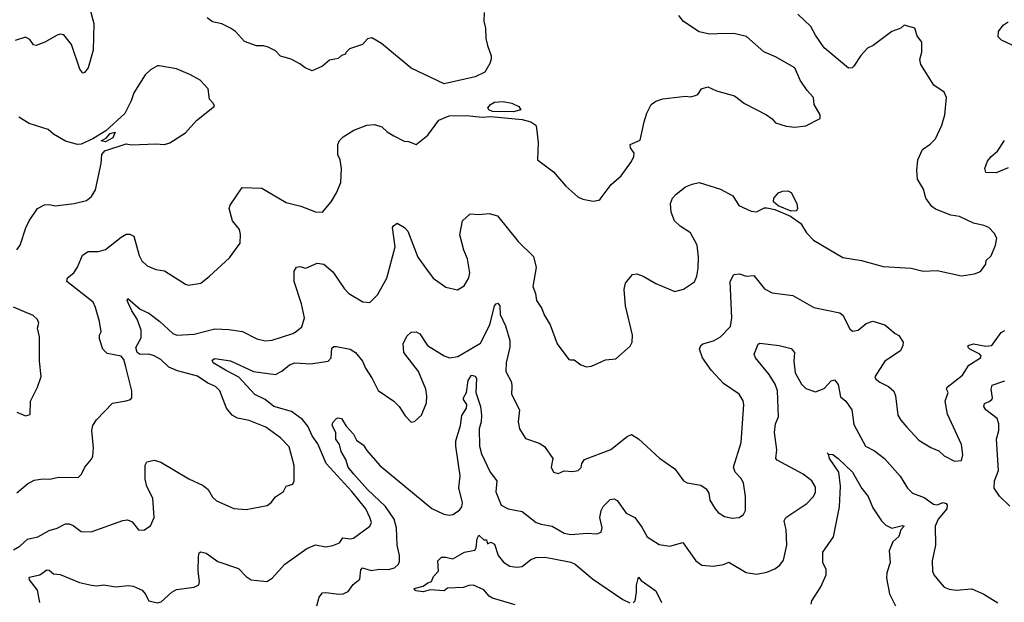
# Model space of a CAD drawing. Extents: x 1443846 to 1577407, y 839182 to 927291.
# Tile 181 of 256: x 1495391 to 1501062, y 877416 to 880774. Entities that reach past the tile are written whole.
import ezdxf

# ---------------------------------------------------------------- set-up
doc = ezdxf.new("R2010")
doc.units = 0

msp = doc.modelspace()

# ---------------------------------------------------------------- linework, layer by layer
at = {"layer": '0CON20XD'}
for points in [[(1495766.9, 880945), (1495817.5, 880752.5), (1495815, 880597.5), (1495785, 880496.2), (1495765, 880468.8), (1495755, 880466.2), (1495737.9, 880487.9), (1495689.8, 880629.8), (1495645, 880685.6), (1495625, 880690), (1495606.2, 880685), (1495535, 880643.1), (1495485, 880624.3), (1495469.5, 880629.5), (1495449.3, 880659.3), (1495423.8, 880673.8), (1495365, 880654)], [(1495355, 877718.9), (1495391.3, 877738.7), (1495435, 877779.2), (1495495, 877794), (1495560.4, 877829.6), (1495606.9, 877843.1), (1495655, 877867.8), (1495675, 877867.8), (1495698.5, 877858.5), (1495745, 877824.2), (1495802.7, 877822.7), (1495985, 877887.5), (1496011.7, 877891.7), (1496039.5, 877879.5), (1496075, 877833.8), (1496105, 877831.2), (1496143.9, 877856.1), (1496165.8, 877905), (1496156.9, 878015), (1496123.9, 878083.9), (1496114.3, 878125.7), (1496114.2, 878205.8), (1496122.5, 878225), (1496165, 878234), (1496203, 878223), (1496365, 878128.1), (1496448.2, 878088.2), (1496476.2, 878065), (1496502.1, 878022.1), (1496525, 878000), (1496625, 877956), (1496695, 877951.4), (1496815.9, 877974.1), (1496839.5, 877990.5), (1496865, 878023.3), (1496910, 878055), (1496926.7, 878085), (1496965, 878096.7), (1496972.5, 878115), (1496971.2, 878205), (1496942.2, 878312.2), (1496893.8, 878363.8), (1496808, 878425), (1496713, 878463), (1496645, 878477.5), (1496615.6, 878495), (1496581.9, 878535), (1496543.8, 878633.8), (1496519.5, 878659.5), (1496475, 878678.5), (1496415, 878719.1), (1496299.9, 878749.9), (1496250.3, 878770.3), (1496203.5, 878815), (1496165, 878837.1), (1496135, 878846.3), (1496085, 878844.2), (1496067.8, 878855), (1496060.2, 878885), (1496090.2, 878939.8), (1496090.7, 878985), (1496067.7, 879047.7), (1496036.5, 879095), (1496015, 879142.5), (1496010, 879155), (1496014, 879166), (1496085, 879106), (1496135, 879082), (1496197.5, 879035), (1496272.5, 878965), (1496296.1, 878956.1), (1496395, 878961.1), (1496515, 878990.9), (1496595, 878987.8), (1496675, 878977.1), (1496756.7, 878935), (1496805, 878921.9), (1496845, 878926.9), (1496965, 878965.6), (1496983.1, 878976.9), (1497016.6, 879003.4), (1497031.9, 879055), (1497014.5, 879135), (1496971.5, 879265), (1496971.5, 879325), (1496985, 879347.5), (1497005, 879350.6), (1497038.2, 879341.8), (1497105, 879370.6), (1497143.3, 879365), (1497195, 879320), (1497259.2, 879225), (1497286.3, 879196.3), (1497368.3, 879148.3), (1497407.3, 879142.7), (1497452.6, 879187.4), (1497505, 879283.3), (1497552.9, 879465), (1497537.5, 879575), (1497543.6, 879586.4), (1497565, 879600), (1497606.8, 879576.8), (1497627.5, 879555), (1497684.3, 879405), (1497727.5, 879342.5), (1497773.4, 879283.4), (1497845, 879231.2), (1497913, 879217), (1497951.2, 879238.8), (1497977.5, 879285), (1497982.9, 879315), (1497969.4, 879395), (1497948.9, 879445), (1497926.1, 879533.9), (1497940.8, 879615), (1497985, 879655.6), (1498035, 879650.5), (1498095, 879656.7), (1498142.3, 879642.3), (1498262, 879495), (1498349.7, 879409.7), (1498365.8, 879345), (1498347.5, 879235), (1498362, 879195), (1498367.5, 879155), (1498398.3, 879108.3), (1498412, 879072), (1498446, 879015), (1498486.2, 878905), (1498553.3, 878815), (1498563, 878813), (1498585, 878812.5), (1498623.9, 878783.9), (1498655, 878773.3), (1498685, 878776.7), (1498765, 878813.3), (1498825, 878818.8), (1498907.3, 878892.7), (1498918, 878915), (1498920.8, 878955), (1498880, 879125), (1498871.9, 879218.1), (1498881.2, 879255), (1498920, 879305), (1498945, 879308.6), (1498982.5, 879295), (1499055, 879253.3), (1499165, 879206.7), (1499215, 879220), (1499277.3, 879262.7), (1499292, 879295), (1499298.3, 879341.7), (1499301.1, 879405), (1499294, 879475), (1499254, 879545), (1499195, 879583.5), (1499161.8, 879615), (1499143.5, 879665), (1499140, 879715), (1499151.5, 879745), (1499171.8, 879768.2), (1499225, 879809.5), (1499264.7, 879825.3), (1499305, 879835.9), (1499426.8, 879796.8), (1499497.8, 879757.8), (1499532.8, 879702.8), (1499605, 879670), (1499635, 879666), (1499681.1, 879688.9), (1499695, 879690), (1499740.5, 879680.5), (1499831.1, 879641.1), (1499889.6, 879599.6), (1499922, 879545), (1499963.2, 879503.2), (1500132.7, 879402.7), (1500240, 879385), (1500365, 879351.4), (1500525, 879341.9), (1500595, 879324.5), (1500675, 879328.2), (1500815, 879296.7), (1500890.7, 879309.3), (1500925, 879322.5), (1500956.1, 879363.9), (1500957.5, 879385), (1500987, 879413), (1501012, 879475), (1501020, 879515), (1501004.1, 879544.1), (1500972.5, 879575), (1500945, 879588), (1500885, 879601.2), (1500805, 879640), (1500755, 879646.2), (1500665, 879681.4), (1500645, 879696), (1500610.6, 879745), (1500596.6, 879796.6), (1500562.5, 879855), (1500558, 879905), (1500563.3, 879965), (1500591.2, 880025), (1500635, 880056.2), (1500665, 880086.7), (1500702, 880165), (1500718.8, 880225), (1500730, 880325), (1500715, 880356.7), (1500655.9, 880395.9), (1500581.2, 880515), (1500576.1, 880543.9), (1500586.4, 880586.4), (1500586.7, 880645), (1500560.5, 880680.5), (1500547.5, 880725), (1500485, 880742.5), (1500466.2, 880723.8), (1500435.9, 880714.1), (1500415, 880706.2), (1500306.7, 880625), (1500275, 880610), (1500235, 880566.9), (1500195, 880505.6), (1500185, 880496.9), (1500165, 880494.3), (1500025, 880611.1), (1499973.9, 880683.9), (1499947.8, 880735), (1499872.2, 880805)], [(1498065.8, 880814.2), (1498064.3, 880765.7), (1498074.4, 880725), (1498075.6, 880665), (1498086.1, 880623.9), (1498106.7, 880565), (1498106.4, 880546.4), (1498099.5, 880520.5), (1498069.7, 880470.3), (1498015, 880444), (1497835, 880403.3), (1497645, 880493.8), (1497475.8, 880635.8), (1497419.3, 880669.3), (1497395, 880662.5), (1497365, 880630), (1497290, 880605), (1497270, 880585), (1497267.5, 880575), (1497245, 880567.5), (1497225, 880550), (1497175, 880540), (1497134.1, 880505.9), (1497075, 880479.2), (1497035, 880496.2), (1497005, 880520), (1496955, 880546.2), (1496893.6, 880563.6), (1496864.1, 880594.1), (1496822.5, 880615), (1496795, 880623.8), (1496755, 880622.5), (1496685, 880647.5), (1496633.3, 880705), (1496604.4, 880724.4), (1496555, 880750), (1496501.1, 880761.1), (1496471.2, 880785)], [(1499411.2, 880691.2), (1499365, 880689.2), (1499305, 880704), (1499215, 880764), (1499186.8, 880796.8)], [(1501106.8, 880626.8), (1501045.9, 880655.9), (1501027.5, 880675), (1501028.8, 880705), (1501055, 880742), (1501085, 880760.6)], [(1495375, 878046), (1495435, 878098), (1495475, 878120), (1495525, 878127.5), (1495565, 878125.3), (1495615, 878137.8), (1495726.7, 878135), (1495746.2, 878155), (1495765.8, 878194.2), (1495805, 878240), (1495812.3, 878257.7), (1495815.8, 878305), (1495805.8, 878405.8), (1495812.9, 878435), (1495832.8, 878467.2), (1495925, 878564), (1496005, 878576.7), (1496030, 878585), (1496037.5, 878595), (1496036.7, 878635), (1496002.9, 878772.9), (1495990.8, 878815), (1495975, 878833.8), (1495895, 878848.8), (1495868.8, 878875), (1495850.8, 878935), (1495851.2, 878955), (1495860, 878975), (1495851.4, 879035), (1495828.1, 879115), (1495813.1, 879145), (1495662.9, 879265), (1495665.8, 879285), (1495702, 879315), (1495723.1, 879346.9), (1495753.3, 879416.7), (1495785, 879437.7), (1495845, 879438.1), (1495885, 879449.2), (1495975, 879520), (1496005, 879536.7), (1496025, 879537.5), (1496047.5, 879525), (1496079.4, 879415), (1496095, 879384), (1496125, 879354.3), (1496174.4, 879334.4), (1496225, 879326), (1496345, 879250), (1496363.9, 879243.9), (1496435, 879256), (1496483.8, 879295), (1496599.7, 879400.3), (1496660, 879485), (1496662.5, 879535), (1496656.7, 879565), (1496616.7, 879615), (1496596.7, 879685), (1496603.3, 879705), (1496672.7, 879807.3), (1496785, 879802), (1496925, 879719.2), (1497009.7, 879699.7), (1497095, 879666.7), (1497135, 879663.3), (1497185.7, 879724.3), (1497216.2, 879775), (1497241.2, 879835), (1497244, 879915), (1497236, 879965), (1497222.9, 879995), (1497222.5, 880055), (1497232.1, 880077.9), (1497255, 880098.8), (1497315, 880136.2), (1497390, 880165), (1497435, 880170), (1497476.1, 880156.1), (1497507, 880127), (1497545, 880103.3), (1497605, 880073.8), (1497630.7, 880070.7), (1497675, 880053.3), (1497741.7, 880108.3), (1497805, 880193.8), (1497865, 880219.2), (1497965, 880221.4), (1498055, 880211.2), (1498105, 880216.2), (1498285, 880197.5), (1498335, 880184), (1498363.3, 880165), (1498368.3, 880148.3), (1498376.7, 880065), (1498372.5, 879965), (1498465, 879896.7), (1498536.7, 879815), (1498605, 879752.5), (1498635, 879740), (1498695, 879727.5), (1498727, 879733), (1498735, 879740), (1498797, 879823), (1498855, 879873.3), (1498914.2, 879955.8), (1498928.8, 879985), (1498930.8, 880005), (1498910, 880035), (1498906.7, 880053.3), (1498965, 880078.8), (1498987.3, 880185), (1499003.9, 880233.9), (1499028.8, 880285), (1499055, 880304.2), (1499095, 880318), (1499225, 880332), (1499255, 880328.8), (1499284.1, 880335.9), (1499297.7, 880342.3), (1499317.5, 880375), (1499355, 880386.7), (1499405, 880363.3), (1499507.5, 880335), (1499565, 880291.2), (1499692.5, 880225), (1499725, 880202.5), (1499745, 880180), (1499805, 880160), (1499855, 880153.8), (1499918.3, 880161.7), (1500002.5, 880205), (1500002.5, 880225), (1499966.7, 880285), (1499963.3, 880325), (1499926.7, 880365), (1499885.9, 880425.9), (1499855, 880496.2), (1499745, 880559.2), (1499677.9, 880587.9), (1499576.8, 880676.8), (1499505, 880694), (1499411.2, 880691.2)], [(1495375, 879446.7), (1495393.8, 879475), (1495425.7, 879574.3), (1495445.8, 879615), (1495493.8, 879685), (1495534.2, 879705.8), (1495561.7, 879708.3), (1495595, 879700), (1495705, 879713.8), (1495775, 879731.2), (1495803.8, 879755), (1495827.3, 879792.7), (1495860.8, 879945), (1495863.8, 879996.2), (1495881.7, 880018.3), (1496005, 880057.5), (1496035, 880052.5), (1496175, 880058.8), (1496225, 880053.3), (1496255, 880063.3), (1496345, 880121.2), (1496408.3, 880191.7), (1496512.5, 880275), (1496505, 880292.5), (1496483.3, 880315), (1496476.2, 880375), (1496430, 880425), (1496375, 880456), (1496295, 880490), (1496195, 880507.5), (1496185, 880507.5), (1496145, 880483.8), (1496113.3, 880455), (1496048.6, 880351.4), (1496033.8, 880305), (1495996.3, 880233.7), (1495887.8, 880132.2), (1495812.7, 880087.3), (1495745, 880055.8), (1495724.2, 880054.2), (1495655, 880073.3), (1495585, 880113.8), (1495555, 880140), (1495446.1, 880176.1), (1495385, 880212)], [(1498235, 880242.9), (1498113.9, 880243.9), (1498093.8, 880253.8), (1498087.5, 880265), (1498102.5, 880285), (1498125, 880297.5), (1498175, 880302.5), (1498225, 880292.5), (1498265, 880272.5), (1498277.5, 880255), (1498235, 880242.9)], [(1495885, 880070), (1495860, 880075), (1495888.3, 880091.7), (1495912.7, 880117.3), (1495940, 880125), (1495926.4, 880093.6), (1495885, 880070)], [(1501085, 879920), (1501015, 879891.5), (1500955, 879893.8), (1500950.8, 879915), (1500965, 879958.8), (1500985.8, 879985), (1501022.5, 880015), (1501063.6, 880076.4)], [(1499835, 879670), (1499760.5, 879700.5), (1499733, 879723), (1499734, 879745), (1499761.2, 879775), (1499785, 879785.8), (1499815, 879786.7), (1499835, 879777.5), (1499868, 879715), (1499872, 879685), (1499865, 879672.5), (1499835, 879670)], [(1499451.1, 877911.1), (1499495, 877901.4), (1499535, 877904.2), (1499559.1, 877920.9), (1499570.8, 877945), (1499571.4, 878025), (1499559.4, 878105), (1499545, 878130.8), (1499511.4, 878165), (1499503.1, 878195), (1499547.3, 878337.3), (1499562.5, 878555), (1499557.6, 878577.6), (1499536, 878615), (1499445, 878676), (1499373.7, 878753.7), (1499324.3, 878824.3), (1499305.7, 878875), (1499314.2, 878895), (1499325.5, 878904.5), (1499386.9, 878923.1), (1499428, 878945), (1499484.5, 879005.5), (1499492.5, 879055), (1499482.8, 879265), (1499505, 879304.5), (1499537.9, 879307.9), (1499575, 879296.2), (1499619.1, 879299.1), (1499681.7, 879221.7), (1499725, 879198.8), (1499844.1, 879184.1), (1499964.5, 879114.5), (1500115, 879084.2), (1500131.4, 879071.4), (1500171.7, 878991.7), (1500188.3, 878978.3), (1500220, 878985), (1500266.8, 879023.2), (1500305, 879036.9), (1500375, 879015.7), (1500433.8, 878965), (1500455, 878954.2), (1500479.5, 878915), (1500478.5, 878895), (1500465.3, 878864.7), (1500374.2, 878805), (1500316.7, 878715), (1500322.3, 878702.3), (1500345, 878684), (1500395, 878659.2), (1500425, 878633.3), (1500435.9, 878605.9), (1500448.5, 878495), (1500465.6, 878465), (1500501.4, 878425), (1500570.9, 878350.9), (1500638.7, 878308.7), (1500685, 878288), (1500715, 878260), (1500775, 878230), (1500815, 878233.3), (1500823.8, 878265), (1500815.7, 878325), (1500735, 878500), (1500720.8, 878575), (1500738, 878625), (1500730, 878645), (1500733.8, 878655), (1500821.4, 878725), (1500858, 878782), (1500925.8, 878825), (1500928.9, 878835), (1500921.5, 878845), (1500864.3, 878874.3), (1500854.8, 878885), (1500854.6, 878895.4), (1500885, 878906.1), (1500955, 878891.6), (1500990.6, 878895), (1501045, 878970), (1501065, 878981.9)], [(1495507.5, 877415), (1495493.3, 877485), (1495447.5, 877545), (1495445, 877560), (1495505.9, 877574.1), (1495547, 877603), (1495560.7, 877600.7), (1495585, 877580), (1495623.9, 877576.1), (1495735, 877530.6), (1495805, 877514.4), (1495835, 877511.4), (1495875, 877517.1), (1495945.5, 877505.5), (1496015, 877512.5), (1496045, 877509.1), (1496096, 877485), (1496114, 877465), (1496135, 877424.2), (1496185, 877411.9), (1496205, 877419.2), (1496266.6, 877473.4), (1496295, 877489.4), (1496395, 877503.1), (1496423, 877517), (1496427.1, 877535), (1496418.1, 877595), (1496420.8, 877679.2), (1496425, 877700), (1496433.6, 877706.4), (1496465, 877698), (1496531.3, 877651.3), (1496651.2, 877611.2), (1496695, 877564), (1496725, 877546), (1496815, 877536), (1496845, 877554), (1496918, 877635), (1497044.4, 877725.6), (1497095, 877746), (1497155, 877736.2), (1497195, 877744), (1497232.3, 877757.7), (1497253.1, 877786.9), (1497295, 877781.1), (1497314.3, 877785.7), (1497407.5, 877855), (1497416.7, 877875), (1497408.6, 877905), (1497384.5, 877955), (1497304.7, 878055), (1497155.6, 878215), (1497108.8, 878328.8), (1497075.3, 878375), (1497051.3, 878431.3), (1497019.6, 878469.6), (1496955.7, 878515.7), (1496855, 878544.7), (1496805, 878584.7), (1496745, 878612.8), (1496653.3, 878713.3), (1496575.6, 878754.4), (1496506, 878795), (1496499.5, 878810.5), (1496515, 878820.8), (1496605, 878807.5), (1496736.7, 878746.7), (1496865, 878729.6), (1496901.3, 878748.7), (1496945.7, 878784.3), (1496975, 878796.5), (1497065, 878790.4), (1497167.5, 878805), (1497185.7, 878824.3), (1497189.3, 878880.7), (1497200, 878890), (1497215, 878890), (1497295, 878874), (1497325, 878855.8), (1497365, 878805.7), (1497381.8, 878765), (1497421.1, 878705), (1497455, 878636.7), (1497545.6, 878575.6), (1497577.5, 878545), (1497611.2, 878491.2), (1497645, 878453.3), (1497665, 878457.5), (1497705.7, 878494.3), (1497734.3, 878565), (1497736.7, 878605), (1497730.5, 878645), (1497687.7, 878745), (1497603.3, 878855), (1497600, 878905), (1497620.9, 878949.1), (1497645, 878972.5), (1497675, 878974.3), (1497695, 878962.5), (1497740, 878895), (1497835, 878835.6), (1497865.6, 878825.6), (1497915, 878832.1), (1498045, 878909.4), (1498099.7, 879015), (1498125, 879124), (1498135, 879136.7), (1498145, 879138.9), (1498155.9, 879125), (1498158.8, 879075), (1498189.9, 879009.9), (1498214.6, 878925), (1498213.3, 878886.7), (1498193.1, 878795), (1498191.9, 878745), (1498224.3, 878685), (1498225, 878660), (1498224.2, 878615), (1498270, 878525), (1498262, 878455), (1498270, 878415), (1498305, 878360), (1498383.2, 878333.2), (1498414.3, 878314.3), (1498462.5, 878245), (1498453.1, 878195), (1498465.6, 878165.6), (1498492.3, 878157.7), (1498527, 878173), (1498575, 878168.8), (1498607.5, 878175), (1498625, 878192.5), (1498628.8, 878215), (1498645, 878238.8), (1498795, 878296), (1498889.5, 878370.5), (1498915, 878383.3), (1498955, 878358), (1499075.9, 878245.9), (1499163.8, 878185), (1499215, 878116.7), (1499235, 878103.8), (1499315, 878090), (1499345, 878070), (1499361.2, 878045), (1499366.2, 878005), (1499396, 877955), (1499415, 877934), (1499451.1, 877911.1)], [(1495375, 878512.5), (1495425, 878490), (1495451.7, 878498.3), (1495453.3, 878575), (1495493.3, 878655), (1495513.6, 878716.4), (1495505.8, 878805), (1495504.4, 878945), (1495494, 878995), (1495501.2, 879025), (1495493.3, 879045), (1495468.8, 879068.8), (1495355, 879116.2)], [(1497102.5, 877395), (1497115.7, 877445), (1497135, 877470.8), (1497155, 877473.1), (1497228.3, 877461.7), (1497255, 877464.6), (1497282.4, 877477.6), (1497311.6, 877518.4), (1497350, 877550), (1497356.4, 877603.6), (1497365, 877613.8), (1497415, 877598.4), (1497463.9, 877606.1), (1497515, 877604.6), (1497550, 877615), (1497572.5, 877635), (1497578.3, 877651.7), (1497577.9, 877685), (1497565.3, 877745.3), (1497561.3, 877845), (1497547.6, 877895), (1497497.4, 877967.4), (1497395, 878065.7), (1497315.8, 878154.2), (1497283.2, 878195), (1497269.6, 878239.6), (1497241.9, 878285), (1497233.1, 878325), (1497211.2, 878355), (1497212.5, 878395), (1497191.1, 878435), (1497195, 878452.5), (1497215, 878474.3), (1497225, 878479.2), (1497245, 878476), (1497270.9, 878430.9), (1497313.8, 878385), (1497330.9, 878350.9), (1497371.7, 878321.7), (1497389.7, 878289.7), (1497465, 878204.4), (1497765, 877957.1), (1497833.8, 877923.8), (1497865, 877917.8), (1497885, 877921.9), (1497925, 877945.8), (1497937.5, 877965), (1497941.6, 877988.4), (1497920.5, 878075), (1497927.6, 878145), (1497902.7, 878315), (1497902.7, 878347.3), (1497930.8, 878435), (1497938.2, 878491.8), (1497964, 878535), (1497965.7, 878555), (1497947.1, 878585), (1497947.1, 878595), (1497964.4, 878625), (1497974.3, 878695), (1497993.8, 878725), (1498015, 878720), (1498022.5, 878705), (1498018.9, 878625), (1498044.7, 878545), (1498051.6, 878495), (1498049.5, 878455), (1498036.9, 878415), (1498038.9, 878315), (1498051.6, 878271.6), (1498100.6, 878165), (1498138.8, 878115), (1498132.8, 878052.8), (1498165, 877976.2), (1498205, 877954.4), (1498285, 877939.4), (1498366.6, 877876.6), (1498395, 877865.7), (1498457.5, 877855), (1498527.5, 877815), (1498565, 877806.7), (1498660, 877815), (1498715, 877810.8), (1498740.5, 877819.5), (1498745.6, 877845), (1498733.3, 877905), (1498740, 877945), (1498752.2, 877967.8), (1498792.2, 878007.8), (1498815, 878012.5), (1498831.8, 878001.8), (1498885, 877929.2), (1498934.2, 877905), (1498975, 877848.8), (1499005, 877792.5), (1499075, 877748.6), (1499135, 877740), (1499210, 877760), (1499285.5, 877655.5), (1499319.3, 877629.3), (1499385, 877623.1), (1499445, 877633.3), (1499475, 877646.7), (1499575, 877588), (1499635, 877577.1), (1499695, 877588.6), (1499741.2, 877608.8), (1499769.7, 877630.3), (1499790.6, 877659.4), (1499810, 877745), (1499806.7, 877835), (1499799.2, 877859.2), (1499794.4, 877885.6), (1499804, 877905), (1499924.3, 877985.7), (1499964.1, 878025.9), (1499975, 878050), (1499975, 878080), (1499954, 878115), (1499904.5, 878154.5), (1499754.6, 878234.6), (1499745.8, 878245), (1499751.5, 878295), (1499738.5, 878395), (1499743.8, 878445), (1499762.3, 878485), (1499755.4, 878634.6), (1499742, 878672), (1499708.7, 878728.7), (1499628.9, 878825), (1499620.6, 878845), (1499645, 878903.3), (1499655, 878910), (1499765, 878896.5), (1499835, 878878.6), (1499854.3, 878855), (1499849.4, 878805), (1499857.4, 878737.4), (1499895, 878672.9), (1499918.8, 878648.8), (1499975, 878627.8), (1500025, 878647.5), (1500065, 878692.5), (1500085, 878698), (1500105, 878671.2), (1500119.2, 878599.2), (1500150, 878575), (1500183.3, 878525), (1500195, 878440), (1500263.1, 878315), (1500315, 878289.5), (1500372, 878245), (1500462.3, 878142.3), (1500505, 878073.8), (1500534, 878045), (1500599.8, 878019.8), (1500655, 877980.8), (1500675, 877978.2), (1500709.9, 877990.1), (1500727.3, 877985), (1500733.5, 877975), (1500730.5, 877955), (1500682.2, 877895), (1500664.3, 877855), (1500665.7, 877745), (1500645.8, 877655), (1500648.8, 877595), (1500656.7, 877575), (1500691.7, 877531.7), (1500715, 877503.3), (1500745, 877491.2), (1500785, 877486.2), (1500875, 877494), (1500943.4, 877463.4), (1501025, 877412.5)], [(1501095, 877970), (1501035, 878028.2), (1501004, 878074), (1501006.5, 878115), (1501028, 878175), (1501017.1, 878355), (1501030.5, 878405), (1501030, 878445), (1501021.5, 878475), (1500956.4, 878525), (1500943.5, 878545), (1500948.2, 878561.8), (1500975, 878572.9), (1500991.1, 878585), (1500994.6, 878595), (1500985.8, 878645), (1500992.3, 878667.7), (1501065, 878691.5)], [(1499949.4, 877405), (1499954.4, 877425), (1500006.4, 877505), (1500035.6, 877575), (1500036.7, 877605), (1500017.1, 877645), (1500017.1, 877705), (1500077.8, 877792.2), (1500113.5, 877965), (1500118.6, 878085), (1500109.6, 878165), (1500055.7, 878245), (1500050, 878270), (1500042.5, 878277.5), (1500050, 878270), (1500075, 878267.1), (1500105, 878244.2), (1500187.9, 878165), (1500242.2, 878072.2), (1500277.3, 878025), (1500305, 877960.8), (1500355, 877885.8), (1500380.5, 877860.5), (1500413.9, 877843.9), (1500475, 877858.6), (1500485.4, 877855.4), (1500466.7, 877833.3), (1500454.7, 877795.3), (1500420.4, 877765), (1500398.3, 877711.7), (1500405.4, 877645), (1500385.5, 877585), (1500383.3, 877555), (1500400.6, 877465), (1500435.4, 877395.4)], [(1498245, 877401.6), (1498115, 877439.2), (1498095, 877451.5), (1498065, 877488.2), (1498005, 877513.8), (1497977, 877513), (1497945, 877500.8), (1497855, 877497.5), (1497835, 877482.5), (1497755, 877486.7), (1497714.5, 877475.5), (1497675, 877480.9), (1497666, 877485), (1497663.8, 877495), (1497715, 877508.1), (1497741.5, 877528.5), (1497763.3, 877535), (1497774, 877565), (1497803.3, 877595), (1497800, 877655), (1497820, 877675), (1497845, 877676.2), (1497885, 877666.2), (1497953.3, 877705), (1498013.2, 877716.8), (1498019.8, 877730.2), (1498025, 877783.8), (1498035, 877802), (1498065, 877776.7), (1498080, 877775), (1498085, 877753.3), (1498105, 877762.5), (1498125, 877751.2), (1498146.2, 877685), (1498177.6, 877647.6), (1498214.5, 877624.5), (1498255, 877618.8), (1498285, 877622.9), (1498335, 877662.2), (1498365, 877674.4), (1498415, 877676.4), (1498458.7, 877668.7), (1498566.1, 877646.1), (1498591.2, 877635), (1498691.2, 877551.2), (1498865, 877431.5), (1498905, 877412.1)], [(1498925, 877412.2), (1498935.9, 877424.1), (1498944.5, 877475), (1498942.9, 877515), (1498955, 877560), (1498971.2, 877541.2), (1499055, 877481.2), (1499088.6, 877415)]]:
    msp.add_lwpolyline(points, dxfattribs=at)

doc.saveas('drawing.dxf')
